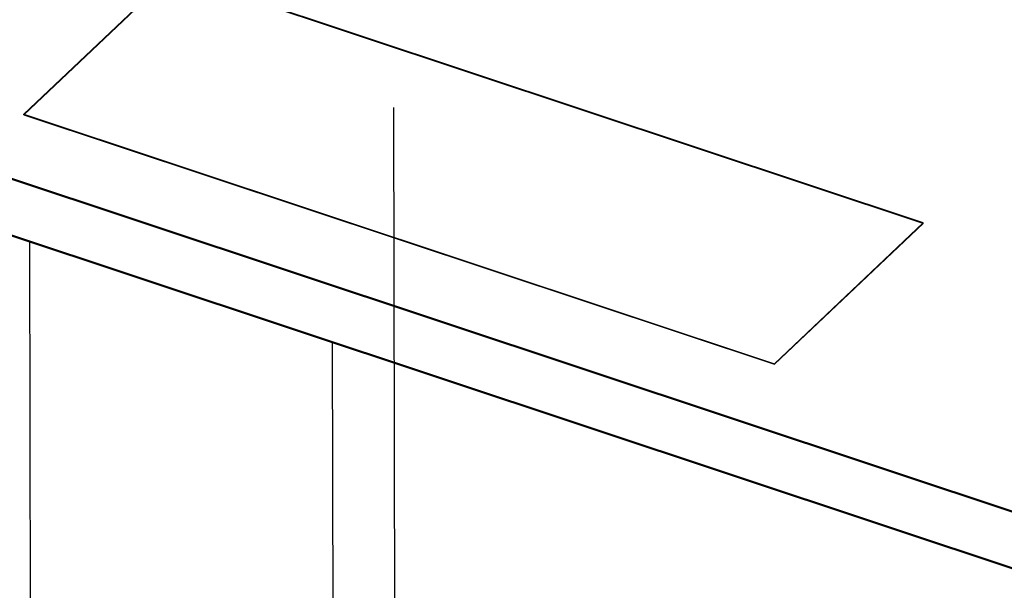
# Model space of a CAD drawing. Extents: x 0 to 1189, y 0 to 841.
# Tile 200 of 256: x 577.9 to 589.74, y 394.56 to 401.43. Entities that reach past the tile are written whole.
import ezdxf

# ---------------------------------------------------------------- set-up
doc = ezdxf.new("R2010")
doc.units = 0
doc.header["$LTSCALE"] = 65.395
doc.linetypes.add('DASHED', pattern=[0.2, 0.1, -0.1])
doc.layers.get('0').update_dxf_attribs({"linetype": 'CONTINUOUS'})
doc.layers.add('ECAD_LABEL_30X10MM', color=7, linetype='CONTINUOUS')

msp = doc.modelspace()

# ---------------------------------------------------------------- linework, layer by layer
at = {"color": 7, "linetype": 'DASHED'}
for p, q in [((582.2543800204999, 465.766211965), (582.5435519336, 332.2133814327)), ((578.0193262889, 398.766363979), (578.1564261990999, 335.4473477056)), ((581.6597843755, 397.5551667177), (581.7968842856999, 334.2361504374))]:
    msp.add_line(p, q, dxfattribs=at)
at = {"color": 4, "linetype": 'Continuous'}
for p, q in [((558.7836892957, 405.8486805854), (625.2720099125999, 383.7277084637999)), ((558.7837143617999, 405.8371039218), (625.2720349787, 383.7161318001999)), ((558.7851681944, 405.1656574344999), (625.2734888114, 383.0446853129)), ((558.7851932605, 405.1540807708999), (625.2735138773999, 383.0331086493))]:
    msp.add_line(p, q, dxfattribs=at)
at = {"color": 7, "linetype": 'Continuous'}
for p, q in [((579.7402300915, 401.9799955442), (577.9521839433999, 400.2853828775)), ((588.7665928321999, 398.9768828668), (579.7402300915, 401.9799955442)), ((577.9521839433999, 400.2853828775), (586.9785466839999, 397.2822702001)), ((586.9785466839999, 397.2822702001), (588.7665928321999, 398.9768828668))]:
    msp.add_line(p, q, dxfattribs=at)
at = {"layer": 'ECAD_LABEL_30X10MM', "color": 7, "linetype": 'Continuous'}
for p, q in [((579.7402141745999, 401.9873467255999), (577.9521680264, 400.2927340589)), ((588.7665769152, 398.9842340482), (579.7402141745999, 401.9873467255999)), ((577.9521680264, 400.2927340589), (586.9785307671, 397.2896213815)), ((577.9521839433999, 400.2853828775), (577.9521680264, 400.2927340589)), ((577.9521839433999, 400.2853828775), (586.9785466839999, 397.2822702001)), ((586.9785307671, 397.2896213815), (588.7665769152, 398.9842340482)), ((586.9785466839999, 397.2822702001), (588.7665928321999, 398.9768828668)), ((588.7665928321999, 398.9768828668), (588.7665769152, 398.9842340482)), ((586.9785466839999, 397.2822702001), (586.9785307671, 397.2896213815))]:
    msp.add_line(p, q, dxfattribs=at)

doc.saveas('drawing.dxf')
